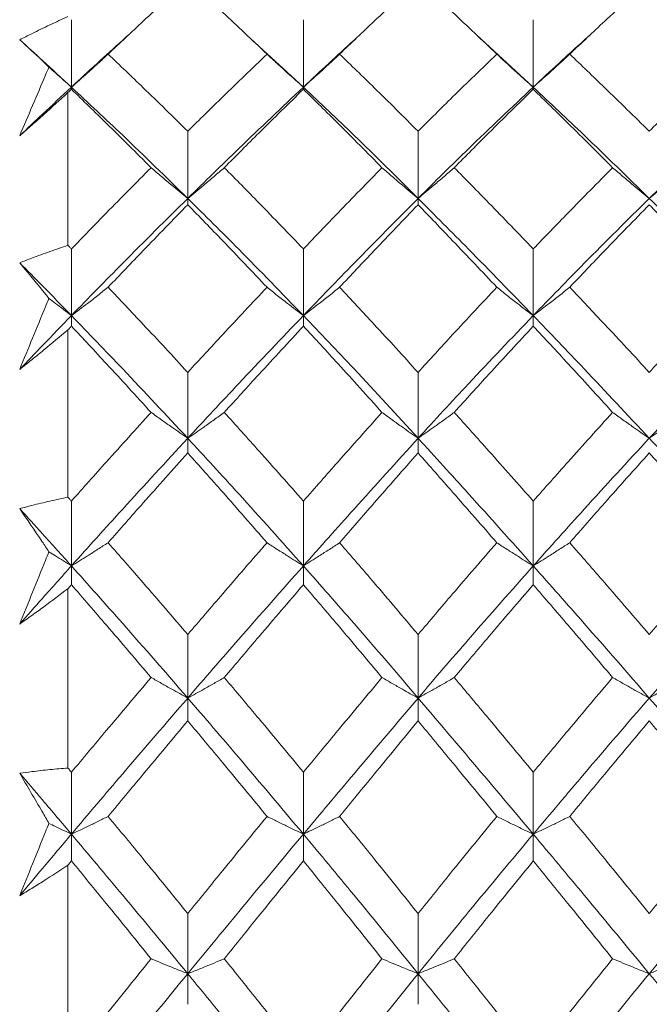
# Model space of a CAD drawing. Header units: inches. Extents: x 1 to 19.9, y 2.6 to 16.1.
# Tile 10 of 70: x 4.498 to 4.694, y 9.78 to 10.086. Entities that reach past the tile are written whole.
import ezdxf

# ---------------------------------------------------------------- set-up
doc = ezdxf.new("R2010")
doc.units = ezdxf.units.IN
doc.header["$MEASUREMENT"] = 0

msp = doc.modelspace()

# ---------------------------------------------------------------- linework, layer by layer
at = {"color": 7, "linetype": 'Continuous', "lineweight": 15}
for p, q in [((4.51443, 10.06522), (4.51443, 10.08621)), ((4.58657, 10.06522), (4.58657, 10.08621)), ((4.65806, 10.06522), (4.65806, 10.08621)), ((4.58657, 10.06522), (4.56897, 10.08144)), ((4.65806, 10.06522), (4.64046, 10.08145)), ((4.51443, 10.06522), (4.51443, 10.06456)), ((4.58657, 10.06522), (4.58657, 10.06456)), ((4.65806, 10.06522), (4.65806, 10.06456)), ((4.51334, 10.01597), (4.51334, 10.06351)), ((4.5506, 10.03058), (4.5506, 10.05149)), ((4.62224, 10.03058), (4.62224, 10.05149)), ((4.5506, 10.03058), (4.5506, 10.0286)), ((4.62224, 10.03058), (4.62224, 10.0286)), ((4.51443, 9.9941), (4.51443, 10.01484)), ((4.58657, 9.9941), (4.58657, 10.01484)), ((4.65806, 9.9941), (4.65806, 10.01484)), ((4.51443, 9.9941), (4.51443, 9.99081)), ((4.58657, 9.9941), (4.58657, 9.99081)), ((4.65806, 9.9941), (4.65806, 9.99081)), ((4.51334, 9.93756), (4.51334, 9.98965)), ((4.5506, 9.95591), (4.5506, 9.97641)), ((4.62224, 9.95591), (4.62224, 9.97641)), ((4.5506, 9.95591), (4.5506, 9.95133)), ((4.62224, 9.95591), (4.62224, 9.95133)), ((4.51443, 9.91616), (4.51443, 9.93634)), ((4.58657, 9.91616), (4.58657, 9.93634)), ((4.65806, 9.91616), (4.65806, 9.93634)), ((4.51443, 9.91616), (4.51443, 9.9103)), ((4.58657, 9.91616), (4.58657, 9.9103)), ((4.65806, 9.91616), (4.65806, 9.9103)), ((4.51334, 9.85323), (4.51334, 9.90905)), ((4.5506, 9.87502), (4.5506, 9.89479)), ((4.62224, 9.87502), (4.62224, 9.89479)), ((4.5506, 9.87502), (4.5506, 9.86791)), ((4.62224, 9.87502), (4.62224, 9.86791)), ((4.51443, 9.83265), (4.51443, 9.85192)), ((4.58657, 9.83265), (4.58657, 9.85192)), ((4.65806, 9.83265), (4.65806, 9.85192)), ((4.51443, 9.83265), (4.51443, 9.8243)), ((4.58657, 9.83265), (4.58657, 9.8243)), ((4.65806, 9.83265), (4.65806, 9.8243)), ((4.51334, 9.7643), (4.51334, 9.82298)), ((4.5506, 9.7892), (4.5506, 9.80792)), ((4.62224, 9.7892), (4.62224, 9.80792)), ((4.5506, 9.7892), (4.5506, 9.77967)), ((4.62224, 9.7892), (4.62224, 9.77967))]:
    msp.add_line(p, q, dxfattribs=at)
for points, knots in [([(4.5506, 10.09853), (4.54598, 10.09429), (4.53774, 10.08672), (4.52948, 10.07892), (4.52584, 10.07549)], [0, 0, 0, 0, 0.559703, 1, 1, 1, 1]), ([(4.57526, 10.07549), (4.57067, 10.07985), (4.56246, 10.08765), (4.55423, 10.0952), (4.5506, 10.09853)], [0, 0, 0, 0, 0.559504, 1, 1, 1, 1]), ([(4.62224, 10.09853), (4.6177, 10.09429), (4.60957, 10.08672), (4.60144, 10.07892), (4.59785, 10.07549)], [0, 0, 0, 0, 0.559555, 1, 1, 1, 1]), ([(4.64674, 10.07549), (4.64215, 10.07985), (4.63397, 10.08764), (4.62582, 10.09521), (4.62224, 10.09853)], [0, 0, 0, 0, 0.560736, 1, 1, 1, 1]), ([(4.69415, 10.09853), (4.68953, 10.09429), (4.68128, 10.08673), (4.67304, 10.07892), (4.66942, 10.07549)], [0, 0, 0, 0, 0.560356, 1, 1, 1, 1]), ([(4.71895, 10.07549), (4.71432, 10.07985), (4.70605, 10.08765), (4.69779, 10.0952), (4.69415, 10.09853)], [0, 0, 0, 0, 0.560157, 1, 1, 1, 1]), ([(4.49834, 10.07997), (4.4996, 10.0806), (4.50273, 10.08219), (4.50774, 10.08462), (4.51147, 10.08636), (4.51334, 10.08722)], [0, 0, 0, 0, 0.249909, 0.624893, 1, 1, 1, 1]), ([(4.50743, 10.07144), (4.50673, 10.07212), (4.50369, 10.07504), (4.50067, 10.07783), (4.49834, 10.07997)], [0, 0, 0, 0, 0.231715, 1, 1, 1, 1]), ([(4.51443, 10.06522), (4.51143, 10.068), (4.50606, 10.07296), (4.5007, 10.07783), (4.49834, 10.07997)], [0, 0, 0, 0, 0.559972, 1, 1, 1, 1]), ([(4.53216, 10.08144), (4.53156, 10.08091), (4.52566, 10.07566), (4.51974, 10.07016), (4.51443, 10.06522)], [0, 0, 0, 0, 0.101365, 1, 1, 1, 1]), ([(4.60426, 10.08161), (4.60362, 10.08102), (4.59774, 10.07571), (4.59183, 10.07016), (4.58657, 10.06522)], [0, 0, 0, 0, 0.109906, 1, 1, 1, 1]), ([(4.67572, 10.08144), (4.67512, 10.0809), (4.66922, 10.07566), (4.66334, 10.07016), (4.65806, 10.06522)], [0, 0, 0, 0, 0.1025492, 1, 1, 1, 1]), ([(4.52584, 10.07549), (4.52478, 10.0745), (4.52265, 10.07254), (4.51886, 10.06911), (4.51609, 10.06668), (4.51443, 10.06522)], [0, 0, 0, 0, 0.2840503, 0.5681006, 1, 1, 1, 1]), ([(4.5506, 10.05149), (4.54598, 10.05603), (4.53774, 10.06415), (4.52948, 10.07202), (4.52584, 10.07549)], [0, 0, 0, 0, 0.559703, 1, 1, 1, 1]), ([(4.57526, 10.07549), (4.57067, 10.07107), (4.56246, 10.06318), (4.55423, 10.05507), (4.5506, 10.05149)], [0, 0, 0, 0, 0.559504, 1, 1, 1, 1]), ([(4.57526, 10.07549), (4.57632, 10.0745), (4.57844, 10.07253), (4.5822, 10.06911), (4.58493, 10.06668), (4.58657, 10.06522)], [0, 0, 0, 0, 0.285003, 0.570006, 1, 1, 1, 1]), ([(4.59785, 10.07549), (4.5968, 10.0745), (4.59469, 10.07253), (4.59094, 10.0691), (4.58821, 10.06667), (4.58657, 10.06522)], [0, 0, 0, 0, 0.285309, 0.570618, 1, 1, 1, 1]), ([(4.62224, 10.05149), (4.6177, 10.05603), (4.60957, 10.06415), (4.60144, 10.07202), (4.59785, 10.07549)], [0, 0, 0, 0, 0.559555, 1, 1, 1, 1]), ([(4.64674, 10.07549), (4.64215, 10.07107), (4.63397, 10.06319), (4.62582, 10.05506), (4.62224, 10.05149)], [0, 0, 0, 0, 0.560736, 1, 1, 1, 1]), ([(4.64674, 10.07549), (4.64779, 10.0745), (4.64991, 10.07253), (4.65367, 10.0691), (4.65641, 10.06668), (4.65806, 10.06522)], [0, 0, 0, 0, 0.284841, 0.569681, 1, 1, 1, 1]), ([(4.66942, 10.07549), (4.66836, 10.0745), (4.66624, 10.07254), (4.66246, 10.06911), (4.65972, 10.06668), (4.65806, 10.06522)], [0, 0, 0, 0, 0.284599, 0.569198, 1, 1, 1, 1]), ([(4.69415, 10.05149), (4.68953, 10.05604), (4.68128, 10.06414), (4.67304, 10.07202), (4.66942, 10.07549)], [0, 0, 0, 0, 0.560356, 1, 1, 1, 1]), ([(4.71895, 10.07549), (4.71432, 10.07107), (4.70605, 10.06318), (4.69779, 10.05506), (4.69415, 10.05149)], [0, 0, 0, 0, 0.560157, 1, 1, 1, 1]), ([(4.49834, 10.05008), (4.49968, 10.05322), (4.50234, 10.05952), (4.50537, 10.06663), (4.50707, 10.07059), (4.50743, 10.07144)], [0, 0, 0, 0, 0.440572, 0.881144, 1, 1, 1, 1]), ([(4.50743, 10.07144), (4.5081, 10.07083), (4.51041, 10.06875), (4.51276, 10.06668), (4.51443, 10.06522)], [0, 0, 0, 0, 0.289943, 1, 1, 1, 1]), ([(4.51443, 10.06522), (4.51143, 10.06242), (4.50606, 10.05742), (4.5007, 10.05232), (4.49834, 10.05008)], [0, 0, 0, 0, 0.559972, 1, 1, 1, 1]), ([(4.51443, 10.06456), (4.51423, 10.06436), (4.51386, 10.06401), (4.5135, 10.06366), (4.51334, 10.06351)], [0, 0, 0, 0, 0.559995, 1, 1, 1, 1]), ([(4.5506, 10.03058), (4.54386, 10.03717), (4.53181, 10.04896), (4.51974, 10.06025), (4.51443, 10.06522)], [0, 0, 0, 0, 0.559631, 1, 1, 1, 1]), ([(4.53921, 10.04014), (4.53459, 10.04476), (4.52633, 10.05301), (4.51807, 10.06103), (4.51443, 10.06456)], [0, 0, 0, 0, 0.5597943, 1, 1, 1, 1]), ([(4.58657, 10.06522), (4.57988, 10.05888), (4.56791, 10.04756), (4.55589, 10.03577), (4.5506, 10.03058)], [0, 0, 0, 0, 0.559203, 1, 1, 1, 1]), ([(4.58657, 10.06456), (4.58199, 10.06006), (4.5738, 10.05203), (4.56559, 10.04378), (4.56197, 10.04014)], [0, 0, 0, 0, 0.559413, 1, 1, 1, 1]), ([(4.62224, 10.03058), (4.61561, 10.03717), (4.60374, 10.04896), (4.59183, 10.06024), (4.58657, 10.06522)], [0, 0, 0, 0, 0.559075, 1, 1, 1, 1]), ([(4.61102, 10.04014), (4.60647, 10.04476), (4.59834, 10.05301), (4.59017, 10.06103), (4.58657, 10.06456)], [0, 0, 0, 0, 0.559215, 1, 1, 1, 1]), ([(4.65806, 10.06522), (4.65135, 10.05888), (4.63938, 10.04758), (4.62747, 10.03577), (4.62224, 10.03058)], [0, 0, 0, 0, 0.561021, 1, 1, 1, 1]), ([(4.65806, 10.06456), (4.65347, 10.06006), (4.64526, 10.05204), (4.63709, 10.04377), (4.63349, 10.04014)], [0, 0, 0, 0, 0.560645, 1, 1, 1, 1]), ([(4.69415, 10.03058), (4.6874, 10.03718), (4.67536, 10.04895), (4.66334, 10.06025), (4.65806, 10.06522)], [0, 0, 0, 0, 0.5605943, 1, 1, 1, 1]), ([(4.68276, 10.04014), (4.67814, 10.04476), (4.6699, 10.05301), (4.66168, 10.06103), (4.65806, 10.06456)], [0, 0, 0, 0, 0.560447, 1, 1, 1, 1]), ([(4.73037, 10.06522), (4.72361, 10.05888), (4.71153, 10.04757), (4.69946, 10.03577), (4.69415, 10.03058)], [0, 0, 0, 0, 0.5601662, 1, 1, 1, 1]), ([(4.51334, 10.06351), (4.51085, 10.06123), (4.50711, 10.05782), (4.50211, 10.05337), (4.4996, 10.05117), (4.49834, 10.05008)], [0, 0, 0, 0, 0.49985, 0.749906, 1, 1, 1, 1]), ([(4.53921, 10.04014), (4.53459, 10.03548), (4.52633, 10.02715), (4.51807, 10.0186), (4.51443, 10.01484)], [0, 0, 0, 0, 0.559794, 1, 1, 1, 1]), ([(4.53921, 10.04014), (4.54028, 10.03923), (4.5424, 10.0374), (4.54618, 10.03421), (4.54894, 10.03195), (4.5506, 10.03058)], [0, 0, 0, 0, 0.284297, 0.568594, 1, 1, 1, 1]), ([(4.56197, 10.04014), (4.56091, 10.03923), (4.55879, 10.0374), (4.55501, 10.0342), (4.55226, 10.03194), (4.5506, 10.03058)], [0, 0, 0, 0, 0.2844746, 0.5689492, 1, 1, 1, 1]), ([(4.58657, 10.01484), (4.58199, 10.01962), (4.5738, 10.02817), (4.56559, 10.03648), (4.56197, 10.04014)], [0, 0, 0, 0, 0.559413, 1, 1, 1, 1]), ([(4.61102, 10.04014), (4.60647, 10.03548), (4.59834, 10.02714), (4.59017, 10.01861), (4.58657, 10.01484)], [0, 0, 0, 0, 0.559215, 1, 1, 1, 1]), ([(4.61102, 10.04014), (4.61207, 10.03922), (4.61418, 10.03738), (4.6179, 10.03419), (4.62061, 10.03193), (4.62224, 10.03058)], [0, 0, 0, 0, 0.285861, 0.571724, 1, 1, 1, 1]), ([(4.63349, 10.04014), (4.63244, 10.03923), (4.63033, 10.03739), (4.62659, 10.0342), (4.62387, 10.03194), (4.62224, 10.03058)], [0, 0, 0, 0, 0.2855092, 0.5710184, 1, 1, 1, 1]), ([(4.65806, 10.01484), (4.65347, 10.01963), (4.64526, 10.02816), (4.63709, 10.03648), (4.63349, 10.04014)], [0, 0, 0, 0, 0.560645, 1, 1, 1, 1]), ([(4.68276, 10.04014), (4.67814, 10.03548), (4.6699, 10.02715), (4.66168, 10.0186), (4.65806, 10.01484)], [0, 0, 0, 0, 0.560447, 1, 1, 1, 1]), ([(4.68276, 10.04014), (4.68382, 10.03923), (4.68595, 10.0374), (4.68973, 10.03421), (4.69249, 10.03195), (4.69415, 10.03058)], [0, 0, 0, 0, 0.284211, 0.568422, 1, 1, 1, 1]), ([(4.70556, 10.04014), (4.7045, 10.03923), (4.70237, 10.0374), (4.69858, 10.03421), (4.69582, 10.03195), (4.69415, 10.03058)], [0, 0, 0, 0, 0.284098, 0.568196, 1, 1, 1, 1]), ([(4.5506, 10.03058), (4.54386, 10.02389), (4.53181, 10.01194), (4.51974, 9.99955), (4.51443, 9.9941)], [0, 0, 0, 0, 0.559631, 1, 1, 1, 1]), ([(4.58657, 9.9941), (4.57988, 10.00102), (4.56791, 10.01341), (4.55589, 10.02533), (4.5506, 10.03058)], [0, 0, 0, 0, 0.5592027, 1, 1, 1, 1]), ([(4.62224, 10.03058), (4.61561, 10.02389), (4.60374, 10.01193), (4.59183, 9.99955), (4.58657, 9.9941)], [0, 0, 0, 0, 0.559075, 1, 1, 1, 1]), ([(4.65806, 9.9941), (4.65135, 10.00103), (4.63938, 10.01339), (4.62747, 10.02534), (4.62224, 10.03058)], [0, 0, 0, 0, 0.561021, 1, 1, 1, 1]), ([(4.69415, 10.03058), (4.6874, 10.02389), (4.67536, 10.01195), (4.66334, 9.99955), (4.65806, 9.9941)], [0, 0, 0, 0, 0.560594, 1, 1, 1, 1]), ([(4.73037, 9.9941), (4.72361, 10.00103), (4.71153, 10.0134), (4.69946, 10.02533), (4.69415, 10.03058)], [0, 0, 0, 0, 0.560166, 1, 1, 1, 1]), ([(4.5506, 10.0286), (4.54598, 10.02387), (4.53774, 10.0154), (4.52948, 10.00673), (4.52584, 10.00291)], [0, 0, 0, 0, 0.559703, 1, 1, 1, 1]), ([(4.57526, 10.00291), (4.57067, 10.00776), (4.56246, 10.01643), (4.55423, 10.02488), (4.5506, 10.0286)], [0, 0, 0, 0, 0.559504, 1, 1, 1, 1]), ([(4.62224, 10.0286), (4.6177, 10.02387), (4.60957, 10.0154), (4.60144, 10.00673), (4.59785, 10.00291)], [0, 0, 0, 0, 0.559555, 1, 1, 1, 1]), ([(4.64674, 10.00291), (4.64215, 10.00777), (4.63397, 10.01642), (4.62582, 10.02489), (4.62224, 10.0286)], [0, 0, 0, 0, 0.560736, 1, 1, 1, 1]), ([(4.69415, 10.0286), (4.68953, 10.02386), (4.68128, 10.01541), (4.67304, 10.00673), (4.66942, 10.00291)], [0, 0, 0, 0, 0.560356, 1, 1, 1, 1]), ([(4.71895, 10.00291), (4.71432, 10.00777), (4.70605, 10.01643), (4.69779, 10.02489), (4.69415, 10.0286)], [0, 0, 0, 0, 0.560157, 1, 1, 1, 1]), ([(4.49834, 10.01052), (4.4996, 10.011), (4.50273, 10.01222), (4.50774, 10.01406), (4.51147, 10.01533), (4.51334, 10.01597)], [0, 0, 0, 0, 0.249909, 0.624893, 1, 1, 1, 1]), ([(4.51443, 10.01484), (4.51423, 10.01505), (4.51386, 10.01543), (4.5135, 10.0158), (4.51334, 10.01597)], [0, 0, 0, 0, 0.559995, 1, 1, 1, 1]), ([(4.50743, 9.99944), (4.50673, 10.00031), (4.50369, 10.00408), (4.50067, 10.00772), (4.49834, 10.01052)], [0, 0, 0, 0, 0.231715, 1, 1, 1, 1]), ([(4.51443, 9.9941), (4.51143, 9.99718), (4.50606, 10.0027), (4.5007, 10.00813), (4.49834, 10.01052)], [0, 0, 0, 0, 0.559972, 1, 1, 1, 1]), ([(4.52584, 10.00291), (4.52478, 10.00207), (4.52265, 10.00039), (4.51886, 9.99744), (4.51609, 9.99536), (4.51443, 9.9941)], [0, 0, 0, 0, 0.28405, 0.568101, 1, 1, 1, 1]), ([(4.5506, 9.97641), (4.54598, 9.98141), (4.53774, 9.99034), (4.52948, 9.99907), (4.52584, 10.00291)], [0, 0, 0, 0, 0.559703, 1, 1, 1, 1]), ([(4.57526, 10.00291), (4.57067, 9.99802), (4.56246, 9.98927), (4.55423, 9.98034), (4.5506, 9.97641)], [0, 0, 0, 0, 0.559504, 1, 1, 1, 1]), ([(4.57526, 10.00291), (4.57632, 10.00207), (4.57844, 10.00038), (4.5822, 9.99744), (4.58493, 9.99535), (4.58657, 9.9941)], [0, 0, 0, 0, 0.2850029, 0.5700059, 1, 1, 1, 1]), ([(4.59785, 10.00291), (4.5968, 10.00207), (4.59469, 10.00037), (4.59094, 9.99743), (4.58821, 9.99535), (4.58657, 9.9941)], [0, 0, 0, 0, 0.285309, 0.570618, 1, 1, 1, 1]), ([(4.62224, 9.97641), (4.6177, 9.98141), (4.60957, 9.99034), (4.60144, 9.99907), (4.59785, 10.00291)], [0, 0, 0, 0, 0.559555, 1, 1, 1, 1]), ([(4.64674, 10.00291), (4.64215, 9.99802), (4.63397, 9.98928), (4.62582, 9.98034), (4.62224, 9.97641)], [0, 0, 0, 0, 0.560736, 1, 1, 1, 1]), ([(4.64674, 10.00291), (4.64779, 10.00207), (4.64991, 10.00038), (4.65367, 9.99743), (4.65641, 9.99535), (4.65806, 9.9941)], [0, 0, 0, 0, 0.2848406, 0.5696813, 1, 1, 1, 1]), ([(4.66942, 10.00291), (4.66836, 10.00207), (4.66624, 10.00038), (4.66246, 9.99744), (4.65972, 9.99535), (4.65806, 9.9941)], [0, 0, 0, 0, 0.284599, 0.569198, 1, 1, 1, 1]), ([(4.69415, 9.97641), (4.68953, 9.98141), (4.68128, 9.99034), (4.67304, 9.99907), (4.66942, 10.00291)], [0, 0, 0, 0, 0.560356, 1, 1, 1, 1]), ([(4.71895, 10.00291), (4.71432, 9.99802), (4.70605, 9.98928), (4.69779, 9.98034), (4.69415, 9.97641)], [0, 0, 0, 0, 0.560157, 1, 1, 1, 1]), ([(4.49834, 9.97734), (4.49968, 9.98059), (4.50234, 9.9871), (4.50537, 9.99446), (4.50707, 9.99857), (4.50743, 9.99944)], [0, 0, 0, 0, 0.440572, 0.881144, 1, 1, 1, 1]), ([(4.50743, 9.99944), (4.5081, 9.99892), (4.51041, 9.99713), (4.51276, 9.99536), (4.51443, 9.9941)], [0, 0, 0, 0, 0.289943, 1, 1, 1, 1]), ([(4.51443, 9.9941), (4.51143, 9.99099), (4.50606, 9.98545), (4.5007, 9.97982), (4.49834, 9.97734)], [0, 0, 0, 0, 0.559972, 1, 1, 1, 1]), ([(4.5506, 9.95591), (4.54386, 9.96314), (4.53181, 9.97608), (4.51974, 9.98859), (4.51443, 9.9941)], [0, 0, 0, 0, 0.5596306, 1, 1, 1, 1]), ([(4.58657, 9.9941), (4.57988, 9.98708), (4.56791, 9.97453), (4.55589, 9.96161), (4.5506, 9.95591)], [0, 0, 0, 0, 0.559203, 1, 1, 1, 1]), ([(4.62224, 9.95591), (4.61561, 9.96314), (4.60374, 9.97608), (4.59183, 9.98858), (4.58657, 9.9941)], [0, 0, 0, 0, 0.559075, 1, 1, 1, 1]), ([(4.65806, 9.9941), (4.65135, 9.98707), (4.63938, 9.97456), (4.62747, 9.9616), (4.62224, 9.95591)], [0, 0, 0, 0, 0.561021, 1, 1, 1, 1]), ([(4.69415, 9.95591), (4.6874, 9.96315), (4.67536, 9.97606), (4.66334, 9.98859), (4.65806, 9.9941)], [0, 0, 0, 0, 0.560594, 1, 1, 1, 1]), ([(4.73037, 9.9941), (4.72361, 9.98708), (4.71153, 9.97455), (4.69946, 9.9616), (4.69415, 9.95591)], [0, 0, 0, 0, 0.560166, 1, 1, 1, 1]), ([(4.51443, 9.99081), (4.51423, 9.99059), (4.51386, 9.99021), (4.5135, 9.98982), (4.51334, 9.98965)], [0, 0, 0, 0, 0.559995, 1, 1, 1, 1]), ([(4.53921, 9.96395), (4.53459, 9.96901), (4.52633, 9.97806), (4.51807, 9.98691), (4.51443, 9.99081)], [0, 0, 0, 0, 0.559794, 1, 1, 1, 1]), ([(4.58657, 9.99081), (4.58199, 9.98585), (4.5738, 9.97698), (4.56559, 9.96793), (4.56197, 9.96395)], [0, 0, 0, 0, 0.559413, 1, 1, 1, 1]), ([(4.61102, 9.96395), (4.60647, 9.96901), (4.59834, 9.97807), (4.59017, 9.98691), (4.58657, 9.99081)], [0, 0, 0, 0, 0.559215, 1, 1, 1, 1]), ([(4.65806, 9.99081), (4.65347, 9.98585), (4.64526, 9.97699), (4.63709, 9.96793), (4.63349, 9.96395)], [0, 0, 0, 0, 0.560645, 1, 1, 1, 1]), ([(4.68276, 9.96395), (4.67814, 9.96901), (4.6699, 9.97806), (4.66168, 9.98692), (4.65806, 9.99081)], [0, 0, 0, 0, 0.560447, 1, 1, 1, 1]), ([(4.51334, 9.98965), (4.51085, 9.98756), (4.50711, 9.98441), (4.50211, 9.98034), (4.4996, 9.97834), (4.49834, 9.97734)], [0, 0, 0, 0, 0.49985, 0.749906, 1, 1, 1, 1]), ([(4.53921, 9.96395), (4.53459, 9.95884), (4.52633, 9.94972), (4.51807, 9.94043), (4.51443, 9.93634)], [0, 0, 0, 0, 0.559794, 1, 1, 1, 1]), ([(4.53921, 9.96395), (4.54028, 9.96318), (4.5424, 9.96164), (4.54618, 9.95896), (4.54894, 9.95705), (4.5506, 9.95591)], [0, 0, 0, 0, 0.284297, 0.568594, 1, 1, 1, 1]), ([(4.56197, 9.96395), (4.56091, 9.96318), (4.55879, 9.96164), (4.55501, 9.95895), (4.55226, 9.95705), (4.5506, 9.95591)], [0, 0, 0, 0, 0.284475, 0.568949, 1, 1, 1, 1]), ([(4.58657, 9.93634), (4.58199, 9.94154), (4.5738, 9.95083), (4.56559, 9.95993), (4.56197, 9.96395)], [0, 0, 0, 0, 0.559413, 1, 1, 1, 1]), ([(4.61102, 9.96395), (4.60647, 9.95884), (4.59834, 9.94972), (4.59017, 9.94043), (4.58657, 9.93634)], [0, 0, 0, 0, 0.559215, 1, 1, 1, 1]), ([(4.61102, 9.96395), (4.61207, 9.96317), (4.61418, 9.96163), (4.6179, 9.95894), (4.62061, 9.95705), (4.62224, 9.95591)], [0, 0, 0, 0, 0.2858615, 0.5717236, 1, 1, 1, 1]), ([(4.63349, 9.96395), (4.63244, 9.96317), (4.63033, 9.96163), (4.62659, 9.95895), (4.62387, 9.95705), (4.62224, 9.95591)], [0, 0, 0, 0, 0.2855092, 0.5710184, 1, 1, 1, 1]), ([(4.65806, 9.93634), (4.65347, 9.94154), (4.64526, 9.95082), (4.63709, 9.95994), (4.63349, 9.96395)], [0, 0, 0, 0, 0.560645, 1, 1, 1, 1]), ([(4.68276, 9.96395), (4.67814, 9.95884), (4.6699, 9.94973), (4.66168, 9.94042), (4.65806, 9.93634)], [0, 0, 0, 0, 0.560447, 1, 1, 1, 1]), ([(4.68276, 9.96395), (4.68382, 9.96318), (4.68595, 9.96164), (4.68973, 9.95896), (4.69249, 9.95705), (4.69415, 9.95591)], [0, 0, 0, 0, 0.2842111, 0.5684222, 1, 1, 1, 1]), ([(4.70556, 9.96395), (4.7045, 9.96318), (4.70237, 9.96164), (4.69858, 9.95896), (4.69582, 9.95706), (4.69415, 9.95591)], [0, 0, 0, 0, 0.2840981, 0.5681962, 1, 1, 1, 1]), ([(4.5506, 9.95591), (4.54386, 9.94859), (4.53181, 9.93551), (4.51974, 9.92208), (4.51443, 9.91616)], [0, 0, 0, 0, 0.559631, 1, 1, 1, 1]), ([(4.58657, 9.91616), (4.57988, 9.92368), (4.56791, 9.93712), (4.55589, 9.95016), (4.5506, 9.95591)], [0, 0, 0, 0, 0.559203, 1, 1, 1, 1]), ([(4.62224, 9.95591), (4.61561, 9.94859), (4.60374, 9.9355), (4.59183, 9.92208), (4.58657, 9.91616)], [0, 0, 0, 0, 0.559075, 1, 1, 1, 1]), ([(4.65806, 9.91616), (4.65135, 9.92369), (4.63938, 9.93709), (4.62747, 9.95017), (4.62224, 9.95591)], [0, 0, 0, 0, 0.5610212, 1, 1, 1, 1]), ([(4.69415, 9.95591), (4.6874, 9.94859), (4.67536, 9.93552), (4.66334, 9.92207), (4.65806, 9.91616)], [0, 0, 0, 0, 0.560594, 1, 1, 1, 1]), ([(4.73037, 9.91616), (4.72361, 9.92368), (4.71153, 9.93711), (4.69946, 9.95016), (4.69415, 9.95591)], [0, 0, 0, 0, 0.5601662, 1, 1, 1, 1]), ([(4.5506, 9.95133), (4.54598, 9.94616), (4.53774, 9.93693), (4.52948, 9.92753), (4.52584, 9.92339)], [0, 0, 0, 0, 0.559703, 1, 1, 1, 1]), ([(4.57526, 9.92339), (4.57067, 9.92865), (4.56246, 9.93805), (4.55423, 9.94727), (4.5506, 9.95133)], [0, 0, 0, 0, 0.559504, 1, 1, 1, 1]), ([(4.62224, 9.95133), (4.6177, 9.94616), (4.60957, 9.93693), (4.60144, 9.92753), (4.59785, 9.92339)], [0, 0, 0, 0, 0.559555, 1, 1, 1, 1]), ([(4.64674, 9.92339), (4.64215, 9.92865), (4.63397, 9.93804), (4.62582, 9.94727), (4.62224, 9.95133)], [0, 0, 0, 0, 0.560736, 1, 1, 1, 1]), ([(4.69415, 9.95133), (4.68953, 9.94616), (4.68128, 9.93693), (4.67304, 9.92753), (4.66942, 9.92339)], [0, 0, 0, 0, 0.560356, 1, 1, 1, 1]), ([(4.71895, 9.92339), (4.71432, 9.92865), (4.70605, 9.93805), (4.69779, 9.94727), (4.69415, 9.95133)], [0, 0, 0, 0, 0.560157, 1, 1, 1, 1]), ([(4.49834, 9.93399), (4.4996, 9.93432), (4.50273, 9.93515), (4.50774, 9.93636), (4.51147, 9.93716), (4.51334, 9.93756)], [0, 0, 0, 0, 0.249909, 0.624893, 1, 1, 1, 1]), ([(4.51443, 9.93634), (4.51423, 9.93656), (4.51386, 9.93697), (4.5135, 9.93738), (4.51334, 9.93756)], [0, 0, 0, 0, 0.559995, 1, 1, 1, 1]), ([(4.50743, 9.92054), (4.50673, 9.9216), (4.50369, 9.92615), (4.50067, 9.93058), (4.49834, 9.93399)], [0, 0, 0, 0, 0.231715, 1, 1, 1, 1]), ([(4.51443, 9.91616), (4.51143, 9.91951), (4.50606, 9.92549), (4.5007, 9.93139), (4.49834, 9.93399)], [0, 0, 0, 0, 0.559972, 1, 1, 1, 1]), ([(4.52584, 9.92339), (4.52478, 9.9227), (4.52265, 9.92132), (4.51886, 9.91891), (4.51609, 9.9172), (4.51443, 9.91616)], [0, 0, 0, 0, 0.28405, 0.568101, 1, 1, 1, 1]), ([(4.5506, 9.89479), (4.54598, 9.90017), (4.53774, 9.90978), (4.52948, 9.91923), (4.52584, 9.92339)], [0, 0, 0, 0, 0.559703, 1, 1, 1, 1]), ([(4.57526, 9.92339), (4.57067, 9.9181), (4.56246, 9.90863), (4.55423, 9.89902), (4.5506, 9.89479)], [0, 0, 0, 0, 0.559504, 1, 1, 1, 1]), ([(4.57526, 9.92339), (4.57632, 9.9227), (4.57844, 9.92131), (4.5822, 9.9189), (4.58493, 9.91719), (4.58657, 9.91616)], [0, 0, 0, 0, 0.285003, 0.570006, 1, 1, 1, 1]), ([(4.59785, 9.92339), (4.5968, 9.9227), (4.59469, 9.92131), (4.59094, 9.9189), (4.58821, 9.91719), (4.58657, 9.91616)], [0, 0, 0, 0, 0.2853089, 0.5706178, 1, 1, 1, 1]), ([(4.62224, 9.89479), (4.6177, 9.90017), (4.60957, 9.90978), (4.60144, 9.91923), (4.59785, 9.92339)], [0, 0, 0, 0, 0.559555, 1, 1, 1, 1]), ([(4.64674, 9.92339), (4.64215, 9.91809), (4.63397, 9.90864), (4.62582, 9.89902), (4.62224, 9.89479)], [0, 0, 0, 0, 0.560736, 1, 1, 1, 1]), ([(4.64674, 9.92339), (4.64779, 9.9227), (4.64991, 9.92131), (4.65367, 9.9189), (4.65641, 9.91719), (4.65806, 9.91616)], [0, 0, 0, 0, 0.284841, 0.569681, 1, 1, 1, 1]), ([(4.66942, 9.92339), (4.66836, 9.9227), (4.66624, 9.92132), (4.66246, 9.9189), (4.65972, 9.91719), (4.65806, 9.91616)], [0, 0, 0, 0, 0.284599, 0.569198, 1, 1, 1, 1]), ([(4.69415, 9.89479), (4.68953, 9.90017), (4.68128, 9.90978), (4.67304, 9.91923), (4.66942, 9.92339)], [0, 0, 0, 0, 0.560356, 1, 1, 1, 1]), ([(4.71895, 9.92339), (4.71432, 9.91809), (4.70605, 9.90864), (4.69779, 9.89902), (4.69415, 9.89479)], [0, 0, 0, 0, 0.560157, 1, 1, 1, 1]), ([(4.49834, 9.89806), (4.49968, 9.90136), (4.50234, 9.90797), (4.50537, 9.91546), (4.50707, 9.91965), (4.50743, 9.92054)], [0, 0, 0, 0, 0.440572, 0.881144, 1, 1, 1, 1]), ([(4.50743, 9.92054), (4.5081, 9.92012), (4.51041, 9.91865), (4.51276, 9.9172), (4.51443, 9.91616)], [0, 0, 0, 0, 0.289943, 1, 1, 1, 1]), ([(4.51443, 9.91616), (4.51143, 9.9128), (4.50606, 9.9068), (4.5007, 9.90073), (4.49834, 9.89806)], [0, 0, 0, 0, 0.559972, 1, 1, 1, 1]), ([(4.5506, 9.87502), (4.54386, 9.88279), (4.53181, 9.89667), (4.51974, 9.9102), (4.51443, 9.91616)], [0, 0, 0, 0, 0.559631, 1, 1, 1, 1]), ([(4.58657, 9.91616), (4.57988, 9.90858), (4.56791, 9.89501), (4.55589, 9.88114), (4.5506, 9.87502)], [0, 0, 0, 0, 0.559203, 1, 1, 1, 1]), ([(4.62224, 9.87502), (4.61561, 9.88279), (4.60374, 9.89668), (4.59183, 9.9102), (4.58657, 9.91616)], [0, 0, 0, 0, 0.559075, 1, 1, 1, 1]), ([(4.65806, 9.91616), (4.65135, 9.90857), (4.63938, 9.89503), (4.62747, 9.88113), (4.62224, 9.87502)], [0, 0, 0, 0, 0.5610212, 1, 1, 1, 1]), ([(4.69415, 9.87502), (4.6874, 9.88279), (4.67536, 9.89666), (4.66334, 9.91021), (4.65806, 9.91616)], [0, 0, 0, 0, 0.560594, 1, 1, 1, 1]), ([(4.73037, 9.91616), (4.72361, 9.90857), (4.71153, 9.89502), (4.69946, 9.88113), (4.69415, 9.87502)], [0, 0, 0, 0, 0.5601662, 1, 1, 1, 1]), ([(4.51334, 9.90905), (4.51085, 9.90717), (4.50711, 9.90435), (4.50211, 9.90072), (4.4996, 9.89895), (4.49834, 9.89806)], [0, 0, 0, 0, 0.49985, 0.749906, 1, 1, 1, 1]), ([(4.51443, 9.9103), (4.51423, 9.91007), (4.51386, 9.90965), (4.5135, 9.90924), (4.51334, 9.90905)], [0, 0, 0, 0, 0.559995, 1, 1, 1, 1]), ([(4.53921, 9.88141), (4.53459, 9.88684), (4.52633, 9.89655), (4.51807, 9.9061), (4.51443, 9.9103)], [0, 0, 0, 0, 0.559794, 1, 1, 1, 1]), ([(4.58657, 9.9103), (4.58199, 9.90495), (4.5738, 9.89539), (4.56559, 9.88568), (4.56197, 9.88141)], [0, 0, 0, 0, 0.559413, 1, 1, 1, 1]), ([(4.61102, 9.88141), (4.60647, 9.88684), (4.59834, 9.89656), (4.59017, 9.9061), (4.58657, 9.9103)], [0, 0, 0, 0, 0.559215, 1, 1, 1, 1]), ([(4.65806, 9.9103), (4.65347, 9.90495), (4.64526, 9.8954), (4.63709, 9.88568), (4.63349, 9.88141)], [0, 0, 0, 0, 0.560645, 1, 1, 1, 1]), ([(4.68276, 9.88141), (4.67814, 9.88685), (4.6699, 9.89655), (4.66168, 9.9061), (4.65806, 9.9103)], [0, 0, 0, 0, 0.560447, 1, 1, 1, 1]), ([(4.53921, 9.88141), (4.53459, 9.87594), (4.52633, 9.86618), (4.51807, 9.85628), (4.51443, 9.85192)], [0, 0, 0, 0, 0.559794, 1, 1, 1, 1]), ([(4.53921, 9.88141), (4.54028, 9.8808), (4.5424, 9.87958), (4.54618, 9.87745), (4.54894, 9.87593), (4.5506, 9.87502)], [0, 0, 0, 0, 0.284297, 0.568594, 1, 1, 1, 1]), ([(4.56197, 9.88141), (4.56091, 9.8808), (4.55879, 9.87958), (4.55501, 9.87744), (4.55226, 9.87593), (4.5506, 9.87502)], [0, 0, 0, 0, 0.284475, 0.568949, 1, 1, 1, 1]), ([(4.58657, 9.85192), (4.58199, 9.85746), (4.5738, 9.86737), (4.56559, 9.87711), (4.56197, 9.88141)], [0, 0, 0, 0, 0.559413, 1, 1, 1, 1]), ([(4.61102, 9.88141), (4.60647, 9.87595), (4.59834, 9.86618), (4.59017, 9.85628), (4.58657, 9.85192)], [0, 0, 0, 0, 0.559215, 1, 1, 1, 1]), ([(4.61102, 9.88141), (4.61207, 9.8808), (4.61418, 9.87957), (4.6179, 9.87743), (4.62061, 9.87593), (4.62224, 9.87502)], [0, 0, 0, 0, 0.2858615, 0.5717236, 1, 1, 1, 1]), ([(4.63349, 9.88141), (4.63244, 9.8808), (4.63033, 9.87957), (4.62659, 9.87744), (4.62387, 9.87593), (4.62224, 9.87502)], [0, 0, 0, 0, 0.2855092, 0.5710184, 1, 1, 1, 1]), ([(4.65806, 9.85192), (4.65347, 9.85747), (4.64526, 9.86736), (4.63709, 9.87712), (4.63349, 9.88141)], [0, 0, 0, 0, 0.560645, 1, 1, 1, 1]), ([(4.68276, 9.88141), (4.67814, 9.87594), (4.6699, 9.86619), (4.66168, 9.85628), (4.65806, 9.85192)], [0, 0, 0, 0, 0.560447, 1, 1, 1, 1]), ([(4.68276, 9.88141), (4.68382, 9.8808), (4.68595, 9.87958), (4.68973, 9.87744), (4.69249, 9.87593), (4.69415, 9.87502)], [0, 0, 0, 0, 0.284211, 0.568422, 1, 1, 1, 1]), ([(4.70556, 9.88141), (4.7045, 9.8808), (4.70237, 9.87958), (4.69858, 9.87745), (4.69582, 9.87593), (4.69415, 9.87502)], [0, 0, 0, 0, 0.2840981, 0.5681962, 1, 1, 1, 1]), ([(4.5506, 9.87502), (4.54386, 9.86719), (4.53181, 9.8532), (4.51974, 9.83893), (4.51443, 9.83265)], [0, 0, 0, 0, 0.559631, 1, 1, 1, 1]), ([(4.58657, 9.83265), (4.57988, 9.84063), (4.56791, 9.85491), (4.55589, 9.86887), (4.5506, 9.87502)], [0, 0, 0, 0, 0.559203, 1, 1, 1, 1]), ([(4.62224, 9.87502), (4.61561, 9.86719), (4.60374, 9.85319), (4.59183, 9.83893), (4.58657, 9.83265)], [0, 0, 0, 0, 0.5590747, 1, 1, 1, 1]), ([(4.65806, 9.83265), (4.65135, 9.84064), (4.63938, 9.85488), (4.62747, 9.86888), (4.62224, 9.87502)], [0, 0, 0, 0, 0.561021, 1, 1, 1, 1]), ([(4.69415, 9.87502), (4.6874, 9.86719), (4.67536, 9.85321), (4.66334, 9.83892), (4.65806, 9.83265)], [0, 0, 0, 0, 0.560594, 1, 1, 1, 1]), ([(4.73037, 9.83265), (4.72361, 9.84064), (4.71153, 9.8549), (4.69946, 9.86887), (4.69415, 9.87502)], [0, 0, 0, 0, 0.560166, 1, 1, 1, 1]), ([(4.5506, 9.86791), (4.54598, 9.86239), (4.53774, 9.85254), (4.52948, 9.84256), (4.52584, 9.83817)], [0, 0, 0, 0, 0.559703, 1, 1, 1, 1]), ([(4.57526, 9.83817), (4.57067, 9.84375), (4.56246, 9.85374), (4.55423, 9.86357), (4.5506, 9.86791)], [0, 0, 0, 0, 0.559504, 1, 1, 1, 1]), ([(4.62224, 9.86791), (4.6177, 9.86239), (4.60957, 9.85254), (4.60144, 9.84256), (4.59785, 9.83817)], [0, 0, 0, 0, 0.559555, 1, 1, 1, 1]), ([(4.64674, 9.83817), (4.64215, 9.84376), (4.63397, 9.85373), (4.62582, 9.86358), (4.62224, 9.86791)], [0, 0, 0, 0, 0.560736, 1, 1, 1, 1]), ([(4.69415, 9.86791), (4.68953, 9.86239), (4.68128, 9.85255), (4.67304, 9.84256), (4.66942, 9.83817)], [0, 0, 0, 0, 0.560356, 1, 1, 1, 1]), ([(4.71895, 9.83817), (4.71432, 9.84376), (4.70605, 9.85373), (4.69779, 9.86358), (4.69415, 9.86791)], [0, 0, 0, 0, 0.560157, 1, 1, 1, 1]), ([(4.49834, 9.8516), (4.4996, 9.85177), (4.50273, 9.8522), (4.50774, 9.85276), (4.51147, 9.85307), (4.51334, 9.85323)], [0, 0, 0, 0, 0.249909, 0.624893, 1, 1, 1, 1]), ([(4.51443, 9.85192), (4.51423, 9.85217), (4.51386, 9.8526), (4.5135, 9.85304), (4.51334, 9.85323)], [0, 0, 0, 0, 0.559995, 1, 1, 1, 1]), ([(4.50743, 9.83599), (4.50673, 9.83721), (4.50369, 9.84248), (4.50067, 9.84764), (4.49834, 9.8516)], [0, 0, 0, 0, 0.231715, 1, 1, 1, 1]), ([(4.51443, 9.83265), (4.51143, 9.8362), (4.50606, 9.84255), (4.5007, 9.84884), (4.49834, 9.8516)], [0, 0, 0, 0, 0.559972, 1, 1, 1, 1]), ([(4.52584, 9.83817), (4.52478, 9.83764), (4.52265, 9.83659), (4.51886, 9.83474), (4.51609, 9.83343), (4.51443, 9.83265)], [0, 0, 0, 0, 0.28405, 0.568101, 1, 1, 1, 1]), ([(4.5506, 9.80792), (4.54598, 9.8136), (4.53774, 9.82374), (4.52948, 9.83376), (4.52584, 9.83817)], [0, 0, 0, 0, 0.559703, 1, 1, 1, 1]), ([(4.57526, 9.83817), (4.57067, 9.83256), (4.56246, 9.82252), (4.55423, 9.81238), (4.5506, 9.80792)], [0, 0, 0, 0, 0.559504, 1, 1, 1, 1]), ([(4.57526, 9.83817), (4.57632, 9.83764), (4.57844, 9.83658), (4.5822, 9.83474), (4.58493, 9.83343), (4.58657, 9.83265)], [0, 0, 0, 0, 0.285003, 0.570006, 1, 1, 1, 1]), ([(4.59785, 9.83817), (4.5968, 9.83764), (4.59469, 9.83658), (4.59094, 9.83473), (4.58821, 9.83343), (4.58657, 9.83265)], [0, 0, 0, 0, 0.285309, 0.570618, 1, 1, 1, 1]), ([(4.62224, 9.80792), (4.6177, 9.8136), (4.60957, 9.82374), (4.60144, 9.83376), (4.59785, 9.83817)], [0, 0, 0, 0, 0.559555, 1, 1, 1, 1]), ([(4.64674, 9.83817), (4.64215, 9.83255), (4.63397, 9.82254), (4.62582, 9.81238), (4.62224, 9.80792)], [0, 0, 0, 0, 0.560736, 1, 1, 1, 1]), ([(4.64674, 9.83817), (4.64779, 9.83764), (4.64991, 9.83658), (4.65367, 9.83474), (4.65641, 9.83343), (4.65806, 9.83265)], [0, 0, 0, 0, 0.2848406, 0.5696813, 1, 1, 1, 1]), ([(4.66942, 9.83817), (4.66836, 9.83764), (4.66624, 9.83658), (4.66246, 9.83474), (4.65972, 9.83343), (4.65806, 9.83265)], [0, 0, 0, 0, 0.284599, 0.569198, 1, 1, 1, 1]), ([(4.69415, 9.80792), (4.68953, 9.8136), (4.68128, 9.82374), (4.67304, 9.83376), (4.66942, 9.83817)], [0, 0, 0, 0, 0.560356, 1, 1, 1, 1]), ([(4.71895, 9.83817), (4.71432, 9.83255), (4.70605, 9.82253), (4.69779, 9.81238), (4.69415, 9.80792)], [0, 0, 0, 0, 0.560157, 1, 1, 1, 1]), ([(4.49834, 9.81348), (4.49968, 9.81678), (4.50234, 9.82339), (4.50537, 9.8309), (4.50707, 9.8351), (4.50743, 9.83599)], [0, 0, 0, 0, 0.440572, 0.881144, 1, 1, 1, 1]), ([(4.50743, 9.83599), (4.5081, 9.83567), (4.51041, 9.83455), (4.51276, 9.83343), (4.51443, 9.83265)], [0, 0, 0, 0, 0.289943, 1, 1, 1, 1]), ([(4.51443, 9.83265), (4.51143, 9.82908), (4.50606, 9.82272), (4.5007, 9.8163), (4.49834, 9.81348)], [0, 0, 0, 0, 0.559972, 1, 1, 1, 1]), ([(4.5506, 9.7892), (4.54386, 9.79738), (4.53181, 9.81198), (4.51974, 9.82633), (4.51443, 9.83265)], [0, 0, 0, 0, 0.5596306, 1, 1, 1, 1]), ([(4.58657, 9.83265), (4.57988, 9.82461), (4.56791, 9.81023), (4.55589, 9.79563), (4.5506, 9.7892)], [0, 0, 0, 0, 0.5592027, 1, 1, 1, 1]), ([(4.62224, 9.7892), (4.61561, 9.79737), (4.60374, 9.81199), (4.59183, 9.82633), (4.58657, 9.83265)], [0, 0, 0, 0, 0.5590747, 1, 1, 1, 1]), ([(4.65806, 9.83265), (4.65135, 9.8246), (4.63938, 9.81025), (4.62747, 9.79562), (4.62224, 9.7892)], [0, 0, 0, 0, 0.5610212, 1, 1, 1, 1]), ([(4.69415, 9.7892), (4.6874, 9.79738), (4.67536, 9.81197), (4.66334, 9.82633), (4.65806, 9.83265)], [0, 0, 0, 0, 0.560594, 1, 1, 1, 1]), ([(4.73037, 9.83265), (4.72361, 9.8246), (4.71153, 9.81024), (4.69946, 9.79563), (4.69415, 9.7892)], [0, 0, 0, 0, 0.560166, 1, 1, 1, 1]), ([(4.51334, 9.82298), (4.51085, 9.82134), (4.50711, 9.81889), (4.50211, 9.81576), (4.4996, 9.81424), (4.49834, 9.81348)], [0, 0, 0, 0, 0.49985, 0.749906, 1, 1, 1, 1]), ([(4.51443, 9.8243), (4.51423, 9.82406), (4.51386, 9.82362), (4.5135, 9.82317), (4.51334, 9.82298)], [0, 0, 0, 0, 0.559995, 1, 1, 1, 1]), ([(4.53921, 9.79384), (4.53459, 9.79956), (4.52633, 9.80977), (4.51807, 9.81986), (4.51443, 9.8243)], [0, 0, 0, 0, 0.559794, 1, 1, 1, 1]), ([(4.58657, 9.8243), (4.58199, 9.81865), (4.5738, 9.80854), (4.56559, 9.79833), (4.56197, 9.79384)], [0, 0, 0, 0, 0.559413, 1, 1, 1, 1]), ([(4.61102, 9.79384), (4.60647, 9.79955), (4.59834, 9.80977), (4.59017, 9.81986), (4.58657, 9.8243)], [0, 0, 0, 0, 0.559215, 1, 1, 1, 1]), ([(4.65806, 9.8243), (4.65347, 9.81865), (4.64526, 9.80855), (4.63709, 9.79833), (4.63349, 9.79384)], [0, 0, 0, 0, 0.560645, 1, 1, 1, 1]), ([(4.68276, 9.79384), (4.67814, 9.79956), (4.6699, 9.80976), (4.66168, 9.81986), (4.65806, 9.8243)], [0, 0, 0, 0, 0.560447, 1, 1, 1, 1]), ([(4.53921, 9.79384), (4.53459, 9.7881), (4.52633, 9.77784), (4.51807, 9.7675), (4.51443, 9.76294)], [0, 0, 0, 0, 0.559794, 1, 1, 1, 1]), ([(4.53921, 9.79384), (4.54028, 9.79339), (4.5424, 9.79251), (4.54618, 9.79096), (4.54894, 9.78986), (4.5506, 9.7892)], [0, 0, 0, 0, 0.2842971, 0.5685943, 1, 1, 1, 1]), ([(4.56197, 9.79384), (4.56091, 9.79339), (4.55879, 9.79251), (4.55501, 9.79096), (4.55226, 9.78986), (4.5506, 9.7892)], [0, 0, 0, 0, 0.284475, 0.568949, 1, 1, 1, 1]), ([(4.58657, 9.76294), (4.58199, 9.76873), (4.5738, 9.77909), (4.56559, 9.78933), (4.56197, 9.79384)], [0, 0, 0, 0, 0.559413, 1, 1, 1, 1]), ([(4.61102, 9.79384), (4.60647, 9.7881), (4.59834, 9.77784), (4.59017, 9.7675), (4.58657, 9.76294)], [0, 0, 0, 0, 0.559215, 1, 1, 1, 1]), ([(4.61102, 9.79384), (4.61207, 9.79339), (4.61418, 9.7925), (4.6179, 9.79095), (4.62061, 9.78986), (4.62224, 9.7892)], [0, 0, 0, 0, 0.2858615, 0.5717236, 1, 1, 1, 1]), ([(4.63349, 9.79384), (4.63244, 9.79339), (4.63033, 9.7925), (4.62659, 9.79096), (4.62387, 9.78986), (4.62224, 9.7892)], [0, 0, 0, 0, 0.285509, 0.571018, 1, 1, 1, 1]), ([(4.65806, 9.76294), (4.65347, 9.76874), (4.64526, 9.77908), (4.63709, 9.78933), (4.63349, 9.79384)], [0, 0, 0, 0, 0.560645, 1, 1, 1, 1]), ([(4.68276, 9.79384), (4.67814, 9.7881), (4.6699, 9.77785), (4.66168, 9.76749), (4.65806, 9.76294)], [0, 0, 0, 0, 0.560447, 1, 1, 1, 1]), ([(4.68276, 9.79384), (4.68382, 9.79339), (4.68595, 9.79251), (4.68973, 9.79096), (4.69249, 9.78986), (4.69415, 9.7892)], [0, 0, 0, 0, 0.284211, 0.568422, 1, 1, 1, 1]), ([(4.70556, 9.79384), (4.7045, 9.79339), (4.70237, 9.79251), (4.69858, 9.79096), (4.69582, 9.78986), (4.69415, 9.7892)], [0, 0, 0, 0, 0.284098, 0.568196, 1, 1, 1, 1]), ([(4.5506, 9.7892), (4.54386, 9.78098), (4.53181, 9.76629), (4.51974, 9.75141), (4.51443, 9.74486)], [0, 0, 0, 0, 0.559631, 1, 1, 1, 1]), ([(4.58657, 9.74486), (4.57988, 9.75319), (4.56791, 9.76808), (4.55589, 9.78274), (4.5506, 9.7892)], [0, 0, 0, 0, 0.5592027, 1, 1, 1, 1]), ([(4.62224, 9.7892), (4.61561, 9.78098), (4.60374, 9.76628), (4.59183, 9.75142), (4.58657, 9.74486)], [0, 0, 0, 0, 0.5590747, 1, 1, 1, 1]), ([(4.65806, 9.74486), (4.65135, 9.7532), (4.63938, 9.76806), (4.62747, 9.78275), (4.62224, 9.7892)], [0, 0, 0, 0, 0.5610212, 1, 1, 1, 1]), ([(4.69415, 9.7892), (4.6874, 9.78098), (4.67536, 9.7663), (4.66334, 9.75141), (4.65806, 9.74486)], [0, 0, 0, 0, 0.5605943, 1, 1, 1, 1]), ([(4.73037, 9.74486), (4.72361, 9.75319), (4.71153, 9.76807), (4.69946, 9.78275), (4.69415, 9.7892)], [0, 0, 0, 0, 0.560166, 1, 1, 1, 1])]:
    msp.add_open_spline(points, degree=3, knots=knots, dxfattribs=at)

doc.saveas('drawing.dxf')
